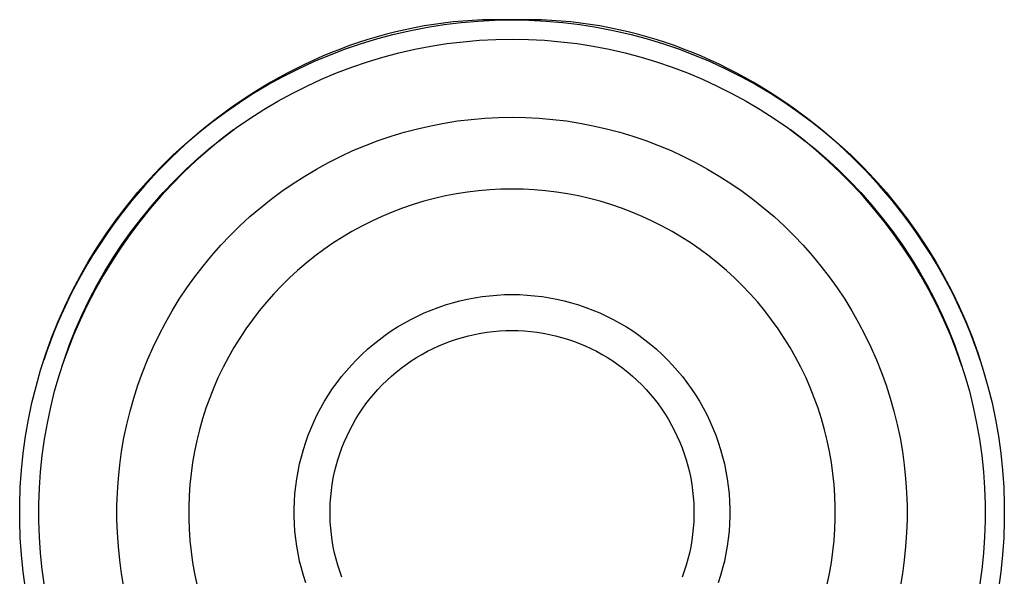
# Model space of a CAD drawing. Header units: millimetres. Extents: x 10636 to 13134, y 8891 to 10552.
# Tile 14 of 34: x 11191 to 11242, y 10182 to 10211. Entities that reach past the tile are written whole.
import ezdxf

# ---------------------------------------------------------------- set-up
doc = ezdxf.new("R2010")
doc.units = ezdxf.units.MM
doc.layers.add('Make2D$Visible$Curvas', color=7, linetype='Continuous')

msp = doc.modelspace()

# ---------------------------------------------------------------- linework, layer by layer
at = {"layer": 'Make2D$Visible$Curvas', "color": 250, "lineweight": -3, "true_color": 0x111111}
for p, q in [((11213.763, 10210.689), (11213.259, 10210.631)), ((11214.269, 10210.736), (11213.763, 10210.689)), ((11214.18, 10210.658), (11215.061, 10210.735)), ((11214.777, 10210.771), (11214.269, 10210.736)), ((11215.288, 10210.795), (11214.777, 10210.771)), ((11215.061, 10210.735), (11215.944, 10210.781)), ((11215.8, 10210.807), (11215.288, 10210.795)), ((11216.314, 10210.807), (11215.8, 10210.807)), ((11215.944, 10210.781), (11216.829, 10210.796)), ((11216.829, 10210.796), (11216.314, 10210.807)), ((11217.344, 10210.807), (11216.829, 10210.796)), ((11216.829, 10210.796), (11217.713, 10210.781)), ((11217.858, 10210.807), (11217.344, 10210.807)), ((11217.713, 10210.781), (11218.597, 10210.735)), ((11218.37, 10210.795), (11217.858, 10210.807)), ((11218.88, 10210.771), (11218.37, 10210.795)), ((11218.597, 10210.735), (11219.478, 10210.658)), ((11219.388, 10210.736), (11218.88, 10210.771)), ((11219.895, 10210.689), (11219.388, 10210.736)), ((11220.398, 10210.631), (11219.895, 10210.689)), ((11210.778, 10210.175), (11210.29, 10210.052)), ((11210.697, 10210.051), (11211.559, 10210.248)), ((11211.269, 10210.287), (11210.778, 10210.175)), ((11211.762, 10210.39), (11211.269, 10210.287)), ((11211.559, 10210.248), (11212.428, 10210.415)), ((11212.259, 10210.481), (11211.762, 10210.39)), ((11212.758, 10210.561), (11212.259, 10210.481)), ((11212.428, 10210.415), (11213.302, 10210.552)), ((11213.259, 10210.631), (11212.758, 10210.561)), ((11213.302, 10210.552), (11214.18, 10210.658)), ((11219.478, 10210.658), (11220.356, 10210.552)), ((11220.356, 10210.552), (11221.23, 10210.415)), ((11220.9, 10210.561), (11220.398, 10210.631)), ((11221.399, 10210.481), (11220.9, 10210.561)), ((11221.23, 10210.415), (11222.098, 10210.248)), ((11221.895, 10210.39), (11221.399, 10210.481)), ((11222.389, 10210.287), (11221.895, 10210.39)), ((11222.098, 10210.248), (11222.961, 10210.051)), ((11222.88, 10210.175), (11222.389, 10210.287)), ((11223.368, 10210.052), (11222.88, 10210.175)), ((11209.324, 10209.774), (11208.846, 10209.621)), ((11208.995, 10209.569), (11209.842, 10209.825)), ((11209.805, 10209.918), (11209.324, 10209.774)), ((11210.29, 10210.052), (11209.805, 10209.918)), ((11209.842, 10209.825), (11210.697, 10210.051)), ((11213.439, 10209.561), (11214.283, 10209.664)), ((11214.283, 10209.664), (11215.13, 10209.737)), ((11215.13, 10209.737), (11215.979, 10209.781)), ((11215.979, 10209.781), (11216.829, 10209.796)), ((11216.829, 10209.796), (11217.679, 10209.781)), ((11217.679, 10209.781), (11218.528, 10209.737)), ((11218.528, 10209.737), (11219.374, 10209.664)), ((11219.374, 10209.664), (11220.218, 10209.561)), ((11222.961, 10210.051), (11223.816, 10209.825)), ((11223.852, 10209.918), (11223.368, 10210.052)), ((11223.816, 10209.825), (11224.663, 10209.569)), ((11224.334, 10209.774), (11223.852, 10209.918)), ((11224.812, 10209.621), (11224.334, 10209.774)), ((11207.331, 10208.97), (11208.158, 10209.284)), ((11207.901, 10209.283), (11207.434, 10209.1)), ((11208.372, 10209.457), (11207.901, 10209.283)), ((11208.158, 10209.284), (11208.995, 10209.569)), ((11208.846, 10209.621), (11208.372, 10209.457)), ((11210.936, 10209.08), (11211.765, 10209.269)), ((11211.765, 10209.269), (11212.6, 10209.43)), ((11212.6, 10209.43), (11213.439, 10209.561)), ((11220.218, 10209.561), (11221.058, 10209.43)), ((11221.058, 10209.43), (11221.893, 10209.269)), ((11221.893, 10209.269), (11222.721, 10209.08)), ((11224.663, 10209.569), (11225.5, 10209.284)), ((11225.286, 10209.457), (11224.812, 10209.621)), ((11225.757, 10209.283), (11225.286, 10209.457)), ((11225.5, 10209.284), (11226.327, 10208.97)), ((11226.224, 10209.1), (11225.757, 10209.283)), ((11205.712, 10208.258), (11206.515, 10208.628)), ((11206.512, 10208.705), (11206.057, 10208.494)), ((11206.971, 10208.907), (11206.512, 10208.705)), ((11206.515, 10208.628), (11207.331, 10208.97)), ((11207.434, 10209.1), (11206.971, 10208.907)), ((11209.301, 10208.617), (11210.115, 10208.863)), ((11210.115, 10208.863), (11210.936, 10209.08)), ((11222.721, 10209.08), (11223.543, 10208.863)), ((11223.543, 10208.863), (11224.357, 10208.617)), ((11226.687, 10208.907), (11226.224, 10209.1)), ((11226.327, 10208.97), (11227.143, 10208.628)), ((11227.146, 10208.705), (11226.687, 10208.907)), ((11227.143, 10208.628), (11227.946, 10208.258)), ((11227.601, 10208.494), (11227.146, 10208.705)), ((11204.921, 10207.861), (11205.712, 10208.258)), ((11205.607, 10208.273), (11205.161, 10208.044)), ((11206.057, 10208.494), (11205.607, 10208.273)), ((11207.701, 10208.042), (11208.496, 10208.343)), ((11208.496, 10208.343), (11209.301, 10208.617)), ((11224.357, 10208.617), (11225.162, 10208.343)), ((11225.162, 10208.343), (11225.956, 10208.042)), ((11228.051, 10208.273), (11227.601, 10208.494)), ((11227.946, 10208.258), (11228.736, 10207.861)), ((11228.497, 10208.044), (11228.051, 10208.273)), ((11204.145, 10207.436), (11204.921, 10207.861)), ((11204.719, 10207.806), (11204.283, 10207.559)), ((11205.161, 10208.044), (11204.719, 10207.806)), ((11206.145, 10207.357), (11206.918, 10207.713)), ((11206.918, 10207.713), (11207.701, 10208.042)), ((11225.956, 10208.042), (11226.74, 10207.713)), ((11226.74, 10207.713), (11227.512, 10207.357)), ((11228.938, 10207.806), (11228.497, 10208.044)), ((11228.736, 10207.861), (11229.512, 10207.436)), ((11229.375, 10207.559), (11228.938, 10207.806)), ((11203.384, 10206.985), (11204.145, 10207.436)), ((11203.851, 10207.303), (11203.424, 10207.039)), ((11204.283, 10207.559), (11203.851, 10207.303)), ((11205.386, 10206.975), (11206.145, 10207.357)), ((11227.512, 10207.357), (11228.272, 10206.975)), ((11229.807, 10207.303), (11229.375, 10207.559)), ((11229.512, 10207.436), (11230.273, 10206.985)), ((11230.234, 10207.039), (11229.807, 10207.303)), ((11203.002, 10206.767), (11202.585, 10206.487)), ((11202.64, 10206.508), (11203.384, 10206.985)), ((11203.424, 10207.039), (11203.002, 10206.767)), ((11204.64, 10206.567), (11205.386, 10206.975)), ((11228.272, 10206.975), (11229.017, 10206.567)), ((11230.656, 10206.767), (11230.234, 10207.039)), ((11230.273, 10206.985), (11231.018, 10206.508)), ((11231.072, 10206.487), (11230.656, 10206.767)), ((11202.174, 10206.199), (11201.768, 10205.902)), ((11201.912, 10206.006), (11202.64, 10206.508)), ((11202.585, 10206.487), (11202.174, 10206.199)), ((11203.193, 10205.676), (11203.909, 10206.134)), ((11203.909, 10206.134), (11204.64, 10206.567)), ((11229.017, 10206.567), (11229.749, 10206.134)), ((11229.749, 10206.134), (11230.464, 10205.676)), ((11231.018, 10206.508), (11231.746, 10206.006)), ((11231.484, 10206.199), (11231.072, 10206.487)), ((11231.89, 10205.902), (11231.484, 10206.199)), ((11201.368, 10205.598), (11200.974, 10205.287)), ((11201.201, 10205.478), (11201.912, 10206.006)), ((11201.768, 10205.902), (11201.368, 10205.598)), ((11202.494, 10205.193), (11203.193, 10205.676)), ((11213.999, 10205.539), (11214.703, 10205.624)), ((11214.703, 10205.624), (11215.41, 10205.685)), ((11215.41, 10205.685), (11216.119, 10205.722)), ((11216.119, 10205.722), (11216.829, 10205.734)), ((11216.829, 10205.734), (11217.539, 10205.722)), ((11217.539, 10205.722), (11218.247, 10205.685)), ((11218.247, 10205.685), (11218.955, 10205.624)), ((11218.955, 10205.624), (11219.659, 10205.539)), ((11230.464, 10205.676), (11231.164, 10205.193)), ((11231.746, 10206.006), (11232.456, 10205.478)), ((11232.29, 10205.598), (11231.89, 10205.902)), ((11232.684, 10205.287), (11232.29, 10205.598)), ((11200.51, 10204.927), (11201.201, 10205.478)), ((11200.974, 10205.287), (11200.585, 10204.968)), ((11202.36, 10205.096), (11201.679, 10204.573)), ((11201.811, 10204.686), (11202.494, 10205.193)), ((11211.222, 10204.955), (11211.908, 10205.137)), ((11211.908, 10205.137), (11212.6, 10205.295)), ((11212.6, 10205.295), (11213.297, 10205.429)), ((11213.297, 10205.429), (11213.999, 10205.539)), ((11219.659, 10205.539), (11220.36, 10205.429)), ((11220.36, 10205.429), (11221.057, 10205.295)), ((11221.057, 10205.295), (11221.75, 10205.137)), ((11221.75, 10205.137), (11222.436, 10204.955)), ((11231.164, 10205.193), (11231.846, 10204.686)), ((11231.983, 10204.57), (11231.302, 10205.093)), ((11232.456, 10205.478), (11233.148, 10204.927)), ((11233.073, 10204.968), (11232.684, 10205.287)), ((11200.203, 10204.641), (11199.826, 10204.308)), ((11199.838, 10204.352), (11200.51, 10204.927)), ((11200.585, 10204.968), (11200.203, 10204.641)), ((11201.679, 10204.573), (11201.016, 10204.027)), ((11201.147, 10204.156), (11201.811, 10204.686)), ((11209.871, 10204.521), (11210.543, 10204.75)), ((11210.543, 10204.75), (11211.222, 10204.955)), ((11222.436, 10204.955), (11223.115, 10204.75)), ((11223.115, 10204.75), (11223.787, 10204.521)), ((11231.846, 10204.686), (11232.511, 10204.156)), ((11232.645, 10204.024), (11231.983, 10204.57)), ((11233.455, 10204.641), (11233.073, 10204.968)), ((11233.148, 10204.927), (11233.82, 10204.352)), ((11233.831, 10204.308), (11233.455, 10204.641)), ((11199.186, 10203.754), (11199.838, 10204.352)), ((11199.826, 10204.308), (11199.456, 10203.967)), ((11201.016, 10204.027), (11200.372, 10203.459)), ((11200.501, 10203.603), (11201.147, 10204.156)), ((11208.552, 10203.995), (11209.207, 10204.27)), ((11209.207, 10204.27), (11209.871, 10204.521)), ((11223.787, 10204.521), (11224.451, 10204.27)), ((11224.451, 10204.27), (11225.105, 10203.995)), ((11232.511, 10204.156), (11233.157, 10203.603)), ((11233.289, 10203.456), (11232.645, 10204.024)), ((11233.82, 10204.352), (11234.472, 10203.754)), ((11234.202, 10203.967), (11233.831, 10204.308)), ((11198.555, 10203.134), (11199.186, 10203.754)), ((11199.092, 10203.62), (11198.735, 10203.266)), ((11199.456, 10203.967), (11199.092, 10203.62)), ((11199.875, 10203.029), (11200.501, 10203.603)), ((11207.273, 10203.379), (11207.908, 10203.698)), ((11207.908, 10203.698), (11208.552, 10203.995)), ((11225.105, 10203.995), (11225.75, 10203.698)), ((11225.75, 10203.698), (11226.384, 10203.379)), ((11233.157, 10203.603), (11233.783, 10203.029)), ((11234.565, 10203.62), (11234.202, 10203.967)), ((11234.472, 10203.754), (11235.103, 10203.134)), ((11234.922, 10203.266), (11234.565, 10203.62)), ((11197.946, 10202.493), (11198.555, 10203.134)), ((11198.735, 10203.266), (11198.385, 10202.905)), ((11199.268, 10202.433), (11199.875, 10203.029)), ((11200.372, 10203.459), (11199.747, 10202.87)), ((11206.04, 10202.677), (11206.651, 10203.039)), ((11206.651, 10203.039), (11207.273, 10203.379)), ((11226.384, 10203.379), (11227.007, 10203.039)), ((11227.007, 10203.039), (11227.617, 10202.677)), ((11233.913, 10202.867), (11233.289, 10203.456)), ((11233.783, 10203.029), (11234.389, 10202.433)), ((11235.273, 10202.905), (11234.922, 10203.266)), ((11235.103, 10203.134), (11235.712, 10202.493)), ((11197.36, 10201.83), (11197.946, 10202.493)), ((11198.041, 10202.537), (11197.704, 10202.164)), ((11198.385, 10202.905), (11198.041, 10202.537)), ((11199.747, 10202.87), (11199.143, 10202.259)), ((11205.442, 10202.294), (11206.04, 10202.677)), ((11227.617, 10202.677), (11228.215, 10202.294)), ((11234.518, 10202.257), (11233.913, 10202.867)), ((11235.617, 10202.537), (11235.273, 10202.905)), ((11235.954, 10202.164), (11235.617, 10202.537)), ((11235.712, 10202.493), (11236.298, 10201.83)), ((11197.704, 10202.164), (11197.374, 10201.784)), ((11199.143, 10202.259), (11198.559, 10201.629)), ((11198.683, 10201.817), (11199.268, 10202.433)), ((11204.858, 10201.891), (11205.442, 10202.294)), ((11216.248, 10201.988), (11215.668, 10201.958)), ((11216.829, 10201.998), (11216.248, 10201.988)), ((11217.41, 10201.988), (11216.829, 10201.998)), ((11217.99, 10201.958), (11217.41, 10201.988)), ((11228.215, 10202.294), (11228.799, 10201.891)), ((11234.389, 10202.433), (11234.975, 10201.817)), ((11235.101, 10201.627), (11234.518, 10202.257)), ((11236.283, 10201.784), (11235.954, 10202.164)), ((11196.796, 10201.149), (11197.36, 10201.83)), ((11197.374, 10201.784), (11197.052, 10201.398)), ((11198.559, 10201.629), (11197.998, 10200.98)), ((11198.119, 10201.18), (11198.683, 10201.817)), ((11203.733, 10201.025), (11204.288, 10201.467)), ((11204.288, 10201.467), (11204.858, 10201.891)), ((11212.802, 10201.509), (11212.241, 10201.36)), ((11213.369, 10201.638), (11212.802, 10201.509)), ((11213.939, 10201.748), (11213.369, 10201.638)), ((11214.513, 10201.838), (11213.939, 10201.748)), ((11215.089, 10201.908), (11214.513, 10201.838)), ((11215.668, 10201.958), (11215.089, 10201.908)), ((11218.568, 10201.908), (11217.99, 10201.958)), ((11219.145, 10201.838), (11218.568, 10201.908)), ((11219.719, 10201.748), (11219.145, 10201.838)), ((11220.289, 10201.638), (11219.719, 10201.748)), ((11220.855, 10201.509), (11220.289, 10201.638)), ((11221.417, 10201.36), (11220.855, 10201.509)), ((11228.799, 10201.891), (11229.369, 10201.467)), ((11229.369, 10201.467), (11229.924, 10201.025)), ((11234.975, 10201.817), (11235.538, 10201.18)), ((11235.662, 10200.977), (11235.101, 10201.627)), ((11236.606, 10201.398), (11236.283, 10201.784)), ((11236.298, 10201.83), (11236.862, 10201.149)), ((11196.257, 10200.448), (11196.796, 10201.149)), ((11196.737, 10201.006), (11196.429, 10200.608)), ((11197.052, 10201.398), (11196.737, 10201.006)), ((11197.998, 10200.98), (11197.458, 10200.311)), ((11197.578, 10200.525), (11198.119, 10201.18)), ((11203.194, 10200.563), (11203.733, 10201.025)), ((11211.135, 10201.005), (11210.592, 10200.799)), ((11211.685, 10201.192), (11211.135, 10201.005)), ((11212.241, 10201.36), (11211.685, 10201.192)), ((11221.973, 10201.192), (11221.417, 10201.36)), ((11222.523, 10201.005), (11221.973, 10201.192)), ((11223.066, 10200.799), (11222.523, 10201.005)), ((11229.924, 10201.025), (11230.464, 10200.563)), ((11235.538, 10201.18), (11236.08, 10200.525)), ((11236.201, 10200.309), (11235.662, 10200.977)), ((11236.921, 10201.006), (11236.606, 10201.398)), ((11236.862, 10201.149), (11237.401, 10200.448)), ((11237.229, 10200.608), (11236.921, 10201.006)), ((11195.742, 10199.728), (11196.257, 10200.448)), ((11196.429, 10200.608), (11196.128, 10200.205)), ((11197.06, 10199.851), (11197.578, 10200.525)), ((11202.671, 10200.084), (11203.194, 10200.563)), ((11210.056, 10200.575), (11209.529, 10200.332)), ((11210.592, 10200.799), (11210.056, 10200.575)), ((11223.601, 10200.575), (11223.066, 10200.799)), ((11224.129, 10200.332), (11223.601, 10200.575)), ((11230.464, 10200.563), (11230.987, 10200.084)), ((11236.08, 10200.525), (11236.598, 10199.851)), ((11237.529, 10200.205), (11237.229, 10200.608)), ((11237.401, 10200.448), (11237.916, 10199.728)), ((11196.128, 10200.205), (11195.836, 10199.796)), ((11197.458, 10200.311), (11196.942, 10199.625)), ((11202.165, 10199.586), (11202.671, 10200.084)), ((11209.01, 10200.071), (11208.5, 10199.792)), ((11209.529, 10200.332), (11209.01, 10200.071)), ((11224.648, 10200.071), (11224.129, 10200.332)), ((11225.157, 10199.792), (11224.648, 10200.071)), ((11230.987, 10200.084), (11231.493, 10199.586)), ((11236.718, 10199.623), (11236.201, 10200.309)), ((11237.822, 10199.796), (11237.529, 10200.205)), ((11195.252, 10198.992), (11195.742, 10199.728)), ((11195.836, 10199.796), (11195.551, 10199.381)), ((11196.942, 10199.625), (11196.449, 10198.922)), ((11196.565, 10199.16), (11197.06, 10199.851)), ((11201.676, 10199.071), (11202.165, 10199.586)), ((11208.001, 10199.496), (11207.512, 10199.183)), ((11208.5, 10199.792), (11208.001, 10199.496)), ((11225.657, 10199.496), (11225.157, 10199.792)), ((11226.146, 10199.183), (11225.657, 10199.496)), ((11231.493, 10199.586), (11231.982, 10199.071)), ((11236.598, 10199.851), (11237.093, 10199.16)), ((11237.21, 10198.92), (11236.718, 10199.623)), ((11238.107, 10199.381), (11237.822, 10199.796)), ((11237.916, 10199.728), (11238.406, 10198.992)), ((11194.788, 10198.239), (11195.252, 10198.992)), ((11195.274, 10198.962), (11195.006, 10198.537)), ((11195.551, 10199.381), (11195.274, 10198.962)), ((11196.449, 10198.922), (11195.979, 10198.202)), ((11196.094, 10198.453), (11196.565, 10199.16)), ((11201.205, 10198.54), (11201.676, 10199.071)), ((11207.512, 10199.183), (11207.034, 10198.853)), ((11226.624, 10198.853), (11226.146, 10199.183)), ((11231.982, 10199.071), (11232.452, 10198.54)), ((11237.093, 10199.16), (11237.564, 10198.453)), ((11237.679, 10198.201), (11237.21, 10198.92)), ((11238.383, 10198.962), (11238.107, 10199.381)), ((11238.652, 10198.537), (11238.383, 10198.962)), ((11238.406, 10198.992), (11238.87, 10198.239)), ((11195.006, 10198.537), (11194.745, 10198.107)), ((11195.648, 10197.729), (11196.094, 10198.453)), ((11200.753, 10197.993), (11201.205, 10198.54)), ((11206.567, 10198.506), (11206.113, 10198.144)), ((11207.034, 10198.853), (11206.567, 10198.506)), ((11227.09, 10198.506), (11226.624, 10198.853)), ((11227.544, 10198.144), (11227.09, 10198.506)), ((11232.452, 10198.54), (11232.904, 10197.993)), ((11237.564, 10198.453), (11238.01, 10197.729)), ((11238.912, 10198.107), (11238.652, 10198.537)), ((11194.35, 10197.47), (11194.788, 10198.239)), ((11194.745, 10198.107), (11194.493, 10197.673)), ((11195.979, 10198.202), (11195.535, 10197.468)), ((11200.32, 10197.43), (11200.753, 10197.993)), ((11206.113, 10198.144), (11205.672, 10197.767)), ((11227.986, 10197.767), (11227.544, 10198.144)), ((11232.904, 10197.993), (11233.337, 10197.43)), ((11238.123, 10197.466), (11237.679, 10198.201)), ((11238.87, 10198.239), (11239.308, 10197.47)), ((11239.165, 10197.673), (11238.912, 10198.107)), ((11193.939, 10196.687), (11194.35, 10197.47)), ((11194.493, 10197.673), (11194.25, 10197.233)), ((11195.535, 10197.468), (11195.116, 10196.718)), ((11195.227, 10196.99), (11195.648, 10197.729)), ((11199.907, 10196.853), (11200.32, 10197.43)), ((11205.244, 10197.374), (11204.83, 10196.967)), ((11205.672, 10197.767), (11205.244, 10197.374)), ((11228.414, 10197.374), (11227.986, 10197.767)), ((11228.828, 10196.967), (11228.414, 10197.374)), ((11233.337, 10197.43), (11233.751, 10196.853)), ((11238.01, 10197.729), (11238.43, 10196.99)), ((11238.543, 10196.717), (11238.123, 10197.466)), ((11239.408, 10197.233), (11239.165, 10197.673)), ((11239.308, 10197.47), (11239.719, 10196.687)), ((11194.25, 10197.233), (11194.015, 10196.789)), ((11194.832, 10196.238), (11195.227, 10196.99)), ((11199.514, 10196.262), (11199.907, 10196.853)), ((11204.83, 10196.967), (11204.43, 10196.546)), ((11229.228, 10196.546), (11228.828, 10196.967)), ((11233.751, 10196.853), (11234.144, 10196.262)), ((11238.43, 10196.99), (11238.825, 10196.238)), ((11239.643, 10196.789), (11239.408, 10197.233)), ((11193.555, 10195.89), (11193.939, 10196.687)), ((11193.788, 10196.341), (11193.571, 10195.889)), ((11194.015, 10196.789), (11193.788, 10196.341)), ((11195.116, 10196.718), (11194.722, 10195.955)), ((11204.43, 10196.546), (11204.045, 10196.111)), ((11214.497, 10196.271), (11214.881, 10196.345)), ((11214.881, 10196.345), (11215.268, 10196.405)), ((11215.268, 10196.405), (11215.656, 10196.452)), ((11215.656, 10196.452), (11216.046, 10196.486)), ((11216.046, 10196.486), (11216.437, 10196.506)), ((11216.437, 10196.506), (11216.829, 10196.513)), ((11216.829, 10196.513), (11217.22, 10196.506)), ((11217.22, 10196.506), (11217.611, 10196.486)), ((11217.611, 10196.486), (11218.001, 10196.452)), ((11218.001, 10196.452), (11218.39, 10196.405)), ((11218.39, 10196.405), (11218.777, 10196.345)), ((11218.777, 10196.345), (11219.161, 10196.271)), ((11229.613, 10196.111), (11229.228, 10196.546)), ((11238.936, 10195.954), (11238.543, 10196.717)), ((11239.869, 10196.341), (11239.643, 10196.789)), ((11239.719, 10196.687), (11240.103, 10195.89)), ((11240.087, 10195.889), (11239.869, 10196.341)), ((11193.199, 10195.081), (11193.555, 10195.89)), ((11193.571, 10195.889), (11193.363, 10195.432)), ((11194.722, 10195.955), (11194.354, 10195.179)), ((11194.463, 10195.472), (11194.832, 10196.238)), ((11199.142, 10195.658), (11199.514, 10196.262)), ((11204.045, 10196.111), (11203.675, 10195.663)), ((11212.625, 10195.705), (11212.991, 10195.844)), ((11212.991, 10195.844), (11213.362, 10195.97)), ((11213.362, 10195.97), (11213.737, 10196.083)), ((11213.737, 10196.083), (11214.115, 10196.184)), ((11214.115, 10196.184), (11214.497, 10196.271)), ((11219.161, 10196.271), (11219.543, 10196.184)), ((11219.543, 10196.184), (11219.921, 10196.083)), ((11219.921, 10196.083), (11220.296, 10195.97)), ((11220.296, 10195.97), (11220.666, 10195.844)), ((11220.666, 10195.844), (11221.032, 10195.705)), ((11229.983, 10195.663), (11229.613, 10196.111)), ((11234.144, 10196.262), (11234.516, 10195.658)), ((11238.825, 10196.238), (11239.194, 10195.472)), ((11239.304, 10195.178), (11238.936, 10195.954)), ((11240.295, 10195.432), (11240.087, 10195.889)), ((11240.103, 10195.89), (11240.459, 10195.081)), ((11193.363, 10195.432), (11193.163, 10194.971)), ((11194.121, 10194.694), (11194.463, 10195.472)), ((11198.79, 10195.041), (11199.142, 10195.658)), ((11203.675, 10195.663), (11203.32, 10195.203)), ((11211.559, 10195.214), (11211.909, 10195.39)), ((11211.909, 10195.39), (11212.264, 10195.554)), ((11212.264, 10195.554), (11212.625, 10195.705)), ((11221.032, 10195.705), (11221.393, 10195.554)), ((11221.393, 10195.554), (11221.749, 10195.39)), ((11221.749, 10195.39), (11222.099, 10195.214)), ((11230.337, 10195.203), (11229.983, 10195.663)), ((11234.516, 10195.658), (11234.867, 10195.041)), ((11239.194, 10195.472), (11239.536, 10194.694)), ((11240.494, 10194.971), (11240.295, 10195.432)), ((11192.871, 10194.259), (11193.199, 10195.081)), ((11193.163, 10194.971), (11192.973, 10194.507)), ((11194.354, 10195.179), (11194.013, 10194.39)), ((11198.46, 10194.413), (11198.79, 10195.041)), ((11203.32, 10195.203), (11202.982, 10194.731)), ((11210.549, 10194.615), (11210.879, 10194.827)), ((11210.879, 10194.827), (11211.215, 10195.026)), ((11211.215, 10195.026), (11211.559, 10195.214)), ((11222.099, 10195.214), (11222.442, 10195.026)), ((11222.442, 10195.026), (11222.779, 10194.827)), ((11222.779, 10194.827), (11223.109, 10194.615)), ((11230.675, 10194.731), (11230.337, 10195.203)), ((11234.867, 10195.041), (11235.197, 10194.413)), ((11239.645, 10194.39), (11239.304, 10195.178)), ((11240.459, 10195.081), (11240.787, 10194.259)), ((11240.684, 10194.507), (11240.494, 10194.971)), ((11192.973, 10194.507), (11192.793, 10194.038)), ((11194.013, 10194.39), (11193.698, 10193.591)), ((11193.806, 10193.904), (11194.121, 10194.694)), ((11198.152, 10193.773), (11198.46, 10194.413)), ((11202.982, 10194.731), (11202.661, 10194.247)), ((11209.913, 10194.16), (11210.227, 10194.393)), ((11210.227, 10194.393), (11210.549, 10194.615)), ((11213.934, 10194.189), (11214.247, 10194.283)), ((11214.247, 10194.283), (11214.563, 10194.367)), ((11214.563, 10194.367), (11214.881, 10194.44)), ((11214.881, 10194.44), (11215.202, 10194.501)), ((11215.202, 10194.501), (11215.525, 10194.552)), ((11215.525, 10194.552), (11215.85, 10194.591)), ((11215.85, 10194.591), (11216.176, 10194.619)), ((11216.176, 10194.619), (11216.502, 10194.636)), ((11216.502, 10194.636), (11216.829, 10194.642)), ((11216.829, 10194.642), (11217.156, 10194.636)), ((11217.156, 10194.636), (11217.482, 10194.619)), ((11217.482, 10194.619), (11217.808, 10194.591)), ((11217.808, 10194.591), (11218.132, 10194.552)), ((11218.132, 10194.552), (11218.455, 10194.501)), ((11218.455, 10194.501), (11218.776, 10194.44)), ((11218.776, 10194.44), (11219.095, 10194.367)), ((11219.095, 10194.367), (11219.411, 10194.283)), ((11219.411, 10194.283), (11219.724, 10194.189)), ((11223.109, 10194.615), (11223.431, 10194.393)), ((11223.431, 10194.393), (11223.745, 10194.16)), ((11230.997, 10194.247), (11230.675, 10194.731)), ((11235.197, 10194.413), (11235.505, 10193.773)), ((11239.536, 10194.694), (11239.851, 10193.904)), ((11239.959, 10193.591), (11239.645, 10194.39)), ((11240.865, 10194.038), (11240.684, 10194.507)), ((11192.572, 10193.427), (11192.871, 10194.259)), ((11192.793, 10194.038), (11192.622, 10193.566)), ((11193.519, 10193.105), (11193.806, 10193.904)), ((11197.867, 10193.123), (11198.152, 10193.773)), ((11202.661, 10194.247), (11202.356, 10193.753)), ((11209.309, 10193.661), (11209.607, 10193.916)), ((11209.607, 10193.916), (11209.913, 10194.16)), ((11212.72, 10193.704), (11213.017, 10193.841)), ((11213.017, 10193.841), (11213.319, 10193.967)), ((11213.319, 10193.967), (11213.624, 10194.083)), ((11213.624, 10194.083), (11213.934, 10194.189)), ((11219.724, 10194.189), (11220.033, 10194.083)), ((11220.033, 10194.083), (11220.339, 10193.967)), ((11220.339, 10193.967), (11220.64, 10193.841)), ((11220.64, 10193.841), (11220.937, 10193.704)), ((11223.745, 10194.16), (11224.051, 10193.916)), ((11224.051, 10193.916), (11224.349, 10193.661)), ((11231.302, 10193.753), (11230.997, 10194.247)), ((11235.505, 10193.773), (11235.791, 10193.123)), ((11239.851, 10193.904), (11240.139, 10193.105)), ((11240.787, 10194.259), (11241.086, 10193.427)), ((11241.036, 10193.566), (11240.865, 10194.038)), ((11192.301, 10192.584), (11192.572, 10193.427)), ((11192.622, 10193.566), (11192.46, 10193.091)), ((11193.698, 10193.591), (11193.411, 10192.782)), ((11202.356, 10193.753), (11202.068, 10193.248)), ((11208.741, 10193.122), (11209.021, 10193.397)), ((11209.021, 10193.397), (11209.309, 10193.661)), ((11211.86, 10193.234), (11212.142, 10193.4)), ((11212.142, 10193.4), (11212.428, 10193.557)), ((11212.428, 10193.557), (11212.72, 10193.704)), ((11220.937, 10193.704), (11221.229, 10193.557)), ((11221.229, 10193.557), (11221.516, 10193.4)), ((11221.516, 10193.4), (11221.797, 10193.234)), ((11224.349, 10193.661), (11224.637, 10193.397)), ((11224.637, 10193.397), (11224.916, 10193.122)), ((11231.589, 10193.248), (11231.302, 10193.753)), ((11240.246, 10192.782), (11239.959, 10193.591)), ((11241.198, 10193.091), (11241.036, 10193.566)), ((11241.086, 10193.427), (11241.356, 10192.584)), ((11193.259, 10192.295), (11193.519, 10193.105)), ((11197.604, 10192.464), (11197.867, 10193.123)), ((11202.068, 10193.248), (11201.798, 10192.734)), ((11208.212, 10192.545), (11208.472, 10192.838)), ((11208.472, 10192.838), (11208.741, 10193.122)), ((11211.054, 10192.677), (11211.316, 10192.872)), ((11211.316, 10192.872), (11211.585, 10193.057)), ((11211.585, 10193.057), (11211.86, 10193.234)), ((11221.797, 10193.234), (11222.072, 10193.057)), ((11222.072, 10193.057), (11222.341, 10192.872)), ((11222.341, 10192.872), (11222.604, 10192.677)), ((11224.916, 10193.122), (11225.186, 10192.838)), ((11225.186, 10192.838), (11225.445, 10192.545)), ((11231.859, 10192.734), (11231.589, 10193.248)), ((11235.791, 10193.123), (11236.054, 10192.464)), ((11240.139, 10193.105), (11240.399, 10192.295)), ((11192.06, 10191.733), (11192.301, 10192.584)), ((11193.027, 10191.477), (11193.259, 10192.295)), ((11197.363, 10191.796), (11197.604, 10192.464)), ((11201.798, 10192.734), (11201.546, 10192.21)), ((11207.724, 10191.933), (11207.963, 10192.243)), ((11207.963, 10192.243), (11208.212, 10192.545)), ((11210.309, 10192.04), (11210.55, 10192.261)), ((11210.55, 10192.261), (11210.798, 10192.473)), ((11210.798, 10192.473), (11211.054, 10192.677)), ((11222.604, 10192.677), (11222.859, 10192.473)), ((11222.859, 10192.473), (11223.108, 10192.261)), ((11223.108, 10192.261), (11223.349, 10192.04)), ((11225.445, 10192.545), (11225.695, 10192.243)), ((11225.695, 10192.243), (11225.934, 10191.933)), ((11232.111, 10192.21), (11231.859, 10192.734)), ((11236.054, 10192.464), (11236.294, 10191.796)), ((11240.399, 10192.295), (11240.631, 10191.477)), ((11241.356, 10192.584), (11241.597, 10191.733)), ((11191.849, 10190.875), (11192.06, 10191.733)), ((11197.146, 10191.12), (11197.363, 10191.796)), ((11201.546, 10192.21), (11201.313, 10191.679)), ((11207.496, 10191.615), (11207.724, 10191.933)), ((11209.851, 10191.573), (11210.076, 10191.811)), ((11210.076, 10191.811), (11210.309, 10192.04)), ((11223.349, 10192.04), (11223.582, 10191.811)), ((11223.582, 10191.811), (11223.807, 10191.573)), ((11225.934, 10191.933), (11226.161, 10191.615)), ((11232.345, 10191.679), (11232.111, 10192.21)), ((11236.294, 10191.796), (11236.511, 10191.12)), ((11241.597, 10191.733), (11241.809, 10190.875)), ((11192.823, 10190.652), (11193.027, 10191.477)), ((11201.313, 10191.679), (11201.097, 10191.139)), ((11207.074, 10190.956), (11207.279, 10191.289)), ((11207.279, 10191.289), (11207.496, 10191.615)), ((11209.426, 10191.077), (11209.634, 10191.329)), ((11209.634, 10191.329), (11209.851, 10191.573)), ((11223.807, 10191.573), (11224.024, 10191.329)), ((11224.024, 10191.329), (11224.232, 10191.077)), ((11226.161, 10191.615), (11226.378, 10191.289)), ((11226.378, 10191.289), (11226.584, 10190.956)), ((11232.56, 10191.139), (11232.345, 10191.679)), ((11240.631, 10191.477), (11240.834, 10190.652)), ((11191.667, 10190.009), (11191.849, 10190.875)), ((11196.953, 10190.438), (11197.146, 10191.12)), ((11201.097, 10191.139), (11200.901, 10190.593)), ((11206.88, 10190.616), (11207.074, 10190.956)), ((11209.036, 10190.552), (11209.226, 10190.818)), ((11209.226, 10190.818), (11209.426, 10191.077)), ((11224.232, 10191.077), (11224.431, 10190.818)), ((11224.431, 10190.818), (11224.622, 10190.552)), ((11226.584, 10190.956), (11226.777, 10190.616)), ((11232.757, 10190.593), (11232.56, 10191.139)), ((11236.511, 10191.12), (11236.705, 10190.438)), ((11241.809, 10190.875), (11241.991, 10190.009)), ((11192.649, 10189.82), (11192.823, 10190.652)), ((11196.783, 10189.748), (11196.953, 10190.438)), ((11200.901, 10190.593), (11200.723, 10190.04)), ((11206.528, 10189.916), (11206.698, 10190.269)), ((11206.698, 10190.269), (11206.88, 10190.616)), ((11208.684, 10190.002), (11208.855, 10190.28)), ((11208.855, 10190.28), (11209.036, 10190.552)), ((11224.622, 10190.552), (11224.803, 10190.28)), ((11224.803, 10190.28), (11224.974, 10190.002)), ((11226.777, 10190.616), (11226.959, 10190.269)), ((11226.959, 10190.269), (11227.129, 10189.916)), ((11232.935, 10190.04), (11232.757, 10190.593)), ((11236.705, 10190.438), (11236.875, 10189.748)), ((11240.834, 10190.652), (11241.009, 10189.82)), ((11191.515, 10189.138), (11191.667, 10190.009)), ((11192.503, 10188.983), (11192.649, 10189.82)), ((11196.637, 10189.054), (11196.783, 10189.748)), ((11200.723, 10190.04), (11200.565, 10189.481)), ((11206.371, 10189.558), (11206.528, 10189.916)), ((11208.37, 10189.428), (11208.522, 10189.718)), ((11208.522, 10189.718), (11208.684, 10190.002)), ((11224.974, 10190.002), (11225.136, 10189.718)), ((11225.136, 10189.718), (11225.288, 10189.428)), ((11227.129, 10189.916), (11227.287, 10189.558)), ((11233.093, 10189.481), (11232.935, 10190.04)), ((11236.875, 10189.748), (11237.021, 10189.054)), ((11241.009, 10189.82), (11241.155, 10188.983)), ((11241.991, 10190.009), (11242.143, 10189.138)), ((11200.565, 10189.481), (11200.426, 10188.917)), ((11206.093, 10188.826), (11206.226, 10189.194)), ((11206.226, 10189.194), (11206.371, 10189.558)), ((11208.228, 10189.134), (11208.37, 10189.428)), ((11225.288, 10189.428), (11225.43, 10189.134)), ((11227.287, 10189.558), (11227.432, 10189.194)), ((11227.432, 10189.194), (11227.564, 10188.826)), ((11233.232, 10188.917), (11233.093, 10189.481)), ((11191.393, 10188.262), (11191.515, 10189.138)), ((11192.386, 10188.141), (11192.503, 10188.983)), ((11196.515, 10188.354), (11196.637, 10189.054)), ((11200.426, 10188.917), (11200.306, 10188.349)), ((11205.974, 10188.453), (11206.093, 10188.826)), ((11207.975, 10188.531), (11208.096, 10188.834)), ((11208.096, 10188.834), (11208.228, 10189.134)), ((11225.43, 10189.134), (11225.561, 10188.834)), ((11225.561, 10188.834), (11225.682, 10188.531)), ((11227.564, 10188.826), (11227.684, 10188.453)), ((11233.351, 10188.349), (11233.232, 10188.917)), ((11237.021, 10189.054), (11237.143, 10188.354)), ((11241.155, 10188.983), (11241.272, 10188.141)), ((11242.143, 10189.138), (11242.265, 10188.262)), ((11191.301, 10187.382), (11191.393, 10188.262)), ((11192.298, 10187.296), (11192.386, 10188.141)), ((11196.417, 10187.651), (11196.515, 10188.354)), ((11200.306, 10188.349), (11200.207, 10187.776)), ((11205.867, 10188.077), (11205.974, 10188.453)), ((11207.765, 10187.912), (11207.865, 10188.223)), ((11207.865, 10188.223), (11207.975, 10188.531)), ((11225.682, 10188.531), (11225.793, 10188.223)), ((11225.793, 10188.223), (11225.893, 10187.912)), ((11227.684, 10188.453), (11227.791, 10188.077)), ((11233.451, 10187.776), (11233.351, 10188.349)), ((11237.143, 10188.354), (11237.24, 10187.651)), ((11241.272, 10188.141), (11241.36, 10187.296)), ((11242.265, 10188.262), (11242.356, 10187.382)), ((11196.344, 10186.945), (11196.417, 10187.651)), ((11200.207, 10187.776), (11200.127, 10187.201)), ((11205.693, 10187.313), (11205.773, 10187.696)), ((11205.773, 10187.696), (11205.867, 10188.077)), ((11207.676, 10187.597), (11207.765, 10187.912)), ((11225.893, 10187.912), (11225.982, 10187.597)), ((11227.791, 10188.077), (11227.885, 10187.696)), ((11227.885, 10187.696), (11227.965, 10187.313)), ((11233.531, 10187.201), (11233.451, 10187.776)), ((11237.24, 10187.651), (11237.314, 10186.945)), ((11191.24, 10186.499), (11191.301, 10187.382)), ((11192.239, 10186.448), (11192.298, 10187.296)), ((11200.127, 10187.201), (11200.067, 10186.623)), ((11205.625, 10186.928), (11205.693, 10187.313)), ((11207.53, 10186.96), (11207.597, 10187.28)), ((11207.597, 10187.28), (11207.676, 10187.597)), ((11225.982, 10187.597), (11226.06, 10187.28)), ((11226.06, 10187.28), (11226.128, 10186.96)), ((11227.965, 10187.313), (11228.032, 10186.928)), ((11233.591, 10186.623), (11233.531, 10187.201)), ((11241.36, 10187.296), (11241.419, 10186.448)), ((11242.356, 10187.382), (11242.417, 10186.499)), ((11196.295, 10186.237), (11196.344, 10186.945)), ((11200.067, 10186.623), (11200.026, 10186.044)), ((11205.572, 10186.54), (11205.625, 10186.928)), ((11207.429, 10186.314), (11207.474, 10186.638)), ((11207.474, 10186.638), (11207.53, 10186.96)), ((11226.128, 10186.96), (11226.184, 10186.638)), ((11226.184, 10186.638), (11226.229, 10186.314)), ((11228.032, 10186.928), (11228.086, 10186.54)), ((11233.631, 10186.044), (11233.591, 10186.623)), ((11237.314, 10186.945), (11237.363, 10186.237)), ((11191.21, 10185.615), (11191.24, 10186.499)), ((11192.21, 10185.598), (11192.239, 10186.448)), ((11196.271, 10185.528), (11196.295, 10186.237)), ((11205.504, 10185.76), (11205.531, 10186.151)), ((11205.531, 10186.151), (11205.572, 10186.54)), ((11207.395, 10185.989), (11207.429, 10186.314)), ((11226.229, 10186.314), (11226.262, 10185.989)), ((11228.086, 10186.54), (11228.127, 10186.151)), ((11228.127, 10186.151), (11228.154, 10185.76)), ((11237.363, 10186.237), (11237.387, 10185.528)), ((11241.419, 10186.448), (11241.448, 10185.598)), ((11242.417, 10186.499), (11242.448, 10185.615)), ((11191.21, 10184.731), (11191.21, 10185.615)), ((11192.21, 10184.748), (11192.21, 10185.598)), ((11200.026, 10186.044), (11200.006, 10185.463)), ((11205.491, 10185.369), (11205.504, 10185.76)), ((11207.361, 10185.336), (11207.373, 10185.663)), ((11207.373, 10185.663), (11207.395, 10185.989)), ((11226.262, 10185.989), (11226.285, 10185.663)), ((11226.285, 10185.663), (11226.296, 10185.336)), ((11228.154, 10185.76), (11228.167, 10185.369)), ((11233.651, 10185.463), (11233.631, 10186.044)), ((11241.448, 10185.598), (11241.448, 10184.748)), ((11242.448, 10185.615), (11242.448, 10184.731)), ((11196.271, 10184.818), (11196.271, 10185.528)), ((11200.006, 10185.463), (11200.006, 10184.883)), ((11205.491, 10184.977), (11205.491, 10185.369)), ((11207.361, 10185.01), (11207.361, 10185.336)), ((11226.296, 10185.336), (11226.296, 10185.01)), ((11228.167, 10185.369), (11228.167, 10184.977)), ((11233.651, 10184.883), (11233.651, 10185.463)), ((11237.387, 10185.528), (11237.387, 10184.818)), ((11191.24, 10183.847), (11191.21, 10184.731)), ((11192.239, 10183.899), (11192.21, 10184.748)), ((11196.295, 10184.109), (11196.271, 10184.818)), ((11200.006, 10184.883), (11200.026, 10184.302)), ((11205.504, 10184.586), (11205.491, 10184.977)), ((11205.531, 10184.196), (11205.504, 10184.586)), ((11207.373, 10184.683), (11207.361, 10185.01)), ((11207.395, 10184.357), (11207.373, 10184.683)), ((11226.285, 10184.683), (11226.262, 10184.357)), ((11226.296, 10185.01), (11226.285, 10184.683)), ((11228.154, 10184.586), (11228.127, 10184.196)), ((11228.167, 10184.977), (11228.154, 10184.586)), ((11233.631, 10184.302), (11233.651, 10184.883)), ((11237.387, 10184.818), (11237.363, 10184.109)), ((11241.448, 10184.748), (11241.419, 10183.899)), ((11242.448, 10184.731), (11242.417, 10183.847)), ((11196.344, 10183.401), (11196.295, 10184.109)), ((11200.026, 10184.302), (11200.067, 10183.723)), ((11205.572, 10183.806), (11205.531, 10184.196)), ((11207.429, 10184.032), (11207.395, 10184.357)), ((11207.474, 10183.708), (11207.429, 10184.032)), ((11226.229, 10184.032), (11226.184, 10183.708)), ((11226.262, 10184.357), (11226.229, 10184.032)), ((11228.127, 10184.196), (11228.086, 10183.806)), ((11233.591, 10183.723), (11233.631, 10184.302)), ((11237.363, 10184.109), (11237.314, 10183.401)), ((11191.301, 10182.964), (11191.24, 10183.847)), ((11192.298, 10183.051), (11192.239, 10183.899)), ((11200.067, 10183.723), (11200.127, 10183.145)), ((11205.625, 10183.418), (11205.572, 10183.806)), ((11207.53, 10183.386), (11207.474, 10183.708)), ((11226.184, 10183.708), (11226.128, 10183.386)), ((11228.086, 10183.806), (11228.032, 10183.418)), ((11233.531, 10183.145), (11233.591, 10183.723)), ((11241.419, 10183.899), (11241.36, 10183.051)), ((11242.417, 10183.847), (11242.356, 10182.964)), ((11192.386, 10182.205), (11192.298, 10183.051)), ((11196.417, 10182.695), (11196.344, 10183.401)), ((11200.127, 10183.145), (11200.207, 10182.57)), ((11205.693, 10183.033), (11205.625, 10183.418)), ((11205.773, 10182.65), (11205.693, 10183.033)), ((11207.597, 10183.066), (11207.53, 10183.386)), ((11207.676, 10182.749), (11207.597, 10183.066)), ((11226.06, 10183.066), (11225.982, 10182.749)), ((11226.128, 10183.386), (11226.06, 10183.066)), ((11227.965, 10183.033), (11227.885, 10182.65)), ((11228.032, 10183.418), (11227.965, 10183.033)), ((11233.451, 10182.57), (11233.531, 10183.145)), ((11237.314, 10183.401), (11237.24, 10182.695)), ((11241.36, 10183.051), (11241.272, 10182.205)), ((11191.393, 10182.085), (11191.301, 10182.964)), ((11196.515, 10181.992), (11196.417, 10182.695)), ((11200.207, 10182.57), (11200.306, 10181.998)), ((11205.867, 10182.27), (11205.773, 10182.65)), ((11207.765, 10182.434), (11207.676, 10182.749)), ((11225.982, 10182.749), (11225.893, 10182.434)), ((11227.885, 10182.65), (11227.791, 10182.27)), ((11233.351, 10181.998), (11233.451, 10182.57)), ((11237.24, 10182.695), (11237.143, 10181.992)), ((11242.356, 10182.964), (11242.265, 10182.085)), ((11191.515, 10181.208), (11191.393, 10182.085)), ((11192.503, 10181.363), (11192.386, 10182.205)), ((11196.637, 10181.292), (11196.515, 10181.992)), ((11200.306, 10181.998), (11200.426, 10181.429)), ((11205.974, 10181.893), (11205.867, 10182.27)), ((11207.865, 10182.123), (11207.765, 10182.434)), ((11207.975, 10181.815), (11207.865, 10182.123)), ((11225.793, 10182.123), (11225.682, 10181.815)), ((11225.893, 10182.434), (11225.793, 10182.123)), ((11227.791, 10182.27), (11227.684, 10181.893)), ((11233.232, 10181.429), (11233.351, 10181.998)), ((11237.143, 10181.992), (11237.021, 10181.292)), ((11241.272, 10182.205), (11241.155, 10181.363)), ((11242.265, 10182.085), (11242.143, 10181.208)), ((11206.093, 10181.52), (11205.974, 10181.893)), ((11227.684, 10181.893), (11227.564, 10181.52))]:
    msp.add_line(p, q, dxfattribs=at)

doc.saveas('drawing.dxf')
